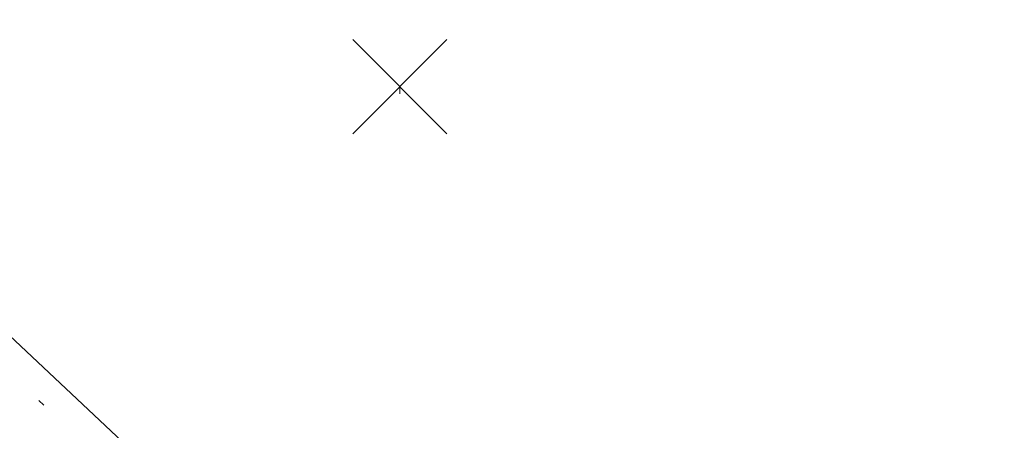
# Model space of a CAD drawing. Extents: x 413123 to 1465301, y 377724 to 504150.
# Tile 69 of 256: x 1463254.95 to 1463268.89, y 433280.62 to 433286.43. Entities that reach past the tile are written whole.
import ezdxf

# ---------------------------------------------------------------- set-up
doc = ezdxf.new("R2010")
doc.units = 0
doc.header["$MEASUREMENT"] = 0
doc.linetypes.add('DGN Style 1', pattern=[8.732639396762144, 0.01453018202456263, -8.71810921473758])
doc.linetypes.add('DGN Style 3', pattern=[20.34225483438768, 14.53018202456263, -5.812072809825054])
for name, color, linetype, lineweight in [('PV_X_Curb', 120, 'DGN Style 1', 0), ('PV_X_EOP', 7, 'DGN Style 3', 0), ('SV_X_Random_Point (Construction)', 7, 'Continuous', 0)]:
    doc.layers.add(name, color=color, linetype=linetype, lineweight=lineweight)
doc.layers.add('SV_Observation (Construction)', color=97, linetype='DGN Style 1', lineweight=0, transparency=0.9)

# ---------------------------------------------------------------- blocks, each defined once
blk = doc.blocks.new('X_614')
at = {"layer": 'SV_X_Random_Point (Construction)', "color": 7, "linetype": 'Continuous', "lineweight": 0, "transparency": 33554559}
for p, q in [((-0.03333333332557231, -0.03337499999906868), (0.03333333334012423, 0.03337499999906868)), ((-0.03333333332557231, 0.03337499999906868), (0.03333333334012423, -0.03337499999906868))]:
    blk.add_line(p, q, dxfattribs=at)

msp = doc.modelspace()

# ---------------------------------------------------------------- linework, layer by layer
at = {"layer": 'PV_X_Curb'}
msp.add_polyline3d([(1463266.726884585, 433267.2752397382, 571.8978305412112), (1463267.344120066, 433268.6194861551, 572.440865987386), (1463266.753468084, 433272.5093469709, 572.5238508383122), (1463264.883701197, 433273.4681114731, 572.5452810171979), (1463261.678806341, 433274.8937065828, 572.5915646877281), (1463252.283989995, 433283.8324677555, 572.6124402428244), (1463251.094123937, 433289.7514442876, 572.6819381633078)], dxfattribs=at)
for points, knots in [([(1463034.114341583, 433358.5354235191, 570.967442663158), (1463034.382762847, 433357.8525596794, 570.9829174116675), (1463034.902669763, 433356.6746703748, 570.9791408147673), (1463036.322057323, 433354.5205973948, 570.6849760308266), (1463037.748960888, 433352.2020754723, 570.6878951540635), (1463040.018756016, 433349.1857511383, 570.9427811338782), (1463042.639031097, 433346.7780487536, 570.7955674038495), (1463044.970687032, 433345.5933757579, 570.8824061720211), (1463045.921303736, 433345.2188641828, 570.878208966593), (1463051.106075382, 433343.1762354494, 570.8553169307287), (1463056.290847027, 433341.1336067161, 570.8324248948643), (1463061.475618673, 433339.0909779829, 570.809532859), (1463062.018547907, 433338.9041474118, 570.7725412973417), (1463062.561477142, 433338.7173168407, 570.7355497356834), (1463063.104406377, 433338.5304862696, 570.6985581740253), (1463069.657625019, 433335.9461940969, 570.7210719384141), (1463076.21084366, 433333.3619019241, 570.7435857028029), (1463082.764062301, 433330.7776097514, 570.7660994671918), (1463087.246478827, 433329.0023655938, 570.8028168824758), (1463091.728895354, 433327.2271214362, 570.8395342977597), (1463096.211311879, 433325.4518772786, 570.8762517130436), (1463096.878442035, 433325.1897515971, 570.9638925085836), (1463097.545572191, 433324.9276259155, 571.0515333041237), (1463098.212702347, 433324.6655002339, 571.1391740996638), (1463104.831686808, 433322.094946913, 571.1640382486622), (1463111.45067127, 433319.524393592, 571.1889023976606), (1463118.069655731, 433316.953840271, 571.2137665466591), (1463125.957183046, 433313.9138789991, 571.1851535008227), (1463133.844710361, 433310.8739177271, 571.1565404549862), (1463141.732237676, 433307.8339564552, 571.1279274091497), (1463145.767175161, 433306.241790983, 571.1313455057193), (1463149.802112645, 433304.6496255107, 571.134763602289), (1463153.83705013, 433303.0574600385, 571.1381816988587), (1463154.355066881, 433302.8054079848, 571.0924572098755), (1463154.873083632, 433302.5533559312, 571.0467327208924), (1463155.391100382, 433302.3013038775, 571.0010082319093), (1463159.740180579, 433300.5574304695, 571.007755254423), (1463164.089260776, 433298.8135570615, 571.0145022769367), (1463168.438340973, 433297.0696836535, 571.0212492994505), (1463173.76020955, 433294.9893866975, 571.0517121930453), (1463179.082078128, 433292.9090897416, 571.0821750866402), (1463184.403946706, 433290.8287927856, 571.1126379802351), (1463184.927832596, 433290.6024130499, 571.183469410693), (1463185.451718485, 433290.3760333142, 571.254300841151), (1463185.975604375, 433290.1496535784, 571.3251322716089), (1463193.283059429, 433287.4009373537, 571.3274320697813), (1463200.590514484, 433284.6522211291, 571.3297318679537), (1463207.897969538, 433281.9035049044, 571.3320316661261), (1463214.611583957, 433279.3049910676, 571.3660593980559), (1463221.325198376, 433276.7064772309, 571.4000871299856), (1463228.038812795, 433274.1079633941, 571.4341148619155), (1463234.876881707, 433271.4003319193, 571.5030017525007), (1463241.714950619, 433268.6927004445, 571.5718886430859), (1463248.553019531, 433265.9850689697, 571.6407755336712), (1463252.53367608, 433264.4224603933, 571.6987979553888), (1463256.514332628, 433262.8598518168, 571.7568203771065), (1463260.494989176, 433261.2972432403, 571.8148427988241), (1463261.18962272, 433261.0748617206, 571.7422662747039), (1463261.884256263, 433260.8524802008, 571.6696897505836), (1463262.578889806, 433260.6300986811, 571.5971132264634), (1463267.974277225, 433258.4984942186, 571.5913249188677), (1463273.369664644, 433256.3668897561, 571.5855366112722), (1463278.765052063, 433254.2352852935, 571.5797483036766), (1463284.039124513, 433252.1341649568, 571.626583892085), (1463289.313196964, 433250.0330446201, 571.6734194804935), (1463294.587269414, 433247.9319242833, 571.7202550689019), (1463295.147837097, 433247.7325865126, 571.8045569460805), (1463295.70840478, 433247.533248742, 571.8888588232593), (1463296.268972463, 433247.3339109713, 571.9731607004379), (1463303.262539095, 433244.6091737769, 572.0038664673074), (1463310.256105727, 433241.8844365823, 572.034572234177), (1463317.249672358, 433239.1596993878, 572.0652780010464), (1463324.8255847, 433236.206749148, 572.1003223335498), (1463332.401497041, 433233.2537989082, 572.1353666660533), (1463339.977409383, 433230.3008486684, 572.1704109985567), (1463346.624217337, 433227.6724527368, 572.1699621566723), (1463353.271025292, 433225.044056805, 572.1695133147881), (1463359.917833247, 433222.4156608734, 572.1690644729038), (1463363.666535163, 433220.9685334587, 572.1740861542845), (1463367.415237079, 433219.521406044, 572.1791078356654), (1463371.163938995, 433218.0742786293, 572.1841295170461), (1463371.754596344, 433217.8301906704, 572.1047293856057), (1463372.345253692, 433217.5861027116, 572.0253292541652), (1463372.935911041, 433217.3420147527, 571.9459291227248), (1463380.338603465, 433214.4611246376, 571.9041823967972), (1463387.741295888, 433211.5802345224, 571.8624356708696), (1463395.143988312, 433208.6993444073, 571.8206889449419), (1463403.121855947, 433205.5721027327, 571.8539167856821), (1463411.099723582, 433202.4448610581, 571.8871446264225), (1463419.077591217, 433199.3176193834, 571.9203724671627), (1463419.407565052, 433199.1647159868, 571.9396248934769), (1463419.737538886, 433199.0118125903, 571.9588773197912), (1463420.067512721, 433198.8589091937, 571.9781297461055)], [0, 0, 0, 0, 0.004163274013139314, 0.007301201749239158, 0.0146979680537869, 0.01957460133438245, 0.02877745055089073, 0.03448275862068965, 0.03448275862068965, 0.03448275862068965, 0.06896551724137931, 0.06896551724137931, 0.06896551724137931, 0.1034482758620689, 0.1034482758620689, 0.1034482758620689, 0.1379310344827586, 0.1379310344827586, 0.1379310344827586, 0.1724137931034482, 0.1724137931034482, 0.1724137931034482, 0.2068965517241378, 0.2068965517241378, 0.2068965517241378, 0.2413793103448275, 0.2413793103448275, 0.2413793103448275, 0.2758620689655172, 0.2758620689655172, 0.2758620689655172, 0.3103448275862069, 0.3103448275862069, 0.3103448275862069, 0.3448275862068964, 0.3448275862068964, 0.3448275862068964, 0.3793103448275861, 0.3793103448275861, 0.3793103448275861, 0.4137931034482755, 0.4137931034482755, 0.4137931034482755, 0.4482758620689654, 0.4482758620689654, 0.4482758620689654, 0.4827586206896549, 0.4827586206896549, 0.4827586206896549, 0.5172413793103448, 0.5172413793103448, 0.5172413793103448, 0.5517241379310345, 0.5517241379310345, 0.5517241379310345, 0.5862068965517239, 0.5862068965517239, 0.5862068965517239, 0.6206896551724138, 0.6206896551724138, 0.6206896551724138, 0.6551724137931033, 0.6551724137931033, 0.6551724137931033, 0.6896551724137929, 0.6896551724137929, 0.6896551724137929, 0.7241379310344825, 0.7241379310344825, 0.7241379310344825, 0.7586206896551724, 0.7586206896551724, 0.7586206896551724, 0.7931034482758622, 0.7931034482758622, 0.7931034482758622, 0.8275862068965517, 0.8275862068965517, 0.8275862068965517, 0.8620689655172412, 0.8620689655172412, 0.8620689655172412, 0.8965517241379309, 0.8965517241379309, 0.8965517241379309, 0.9310344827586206, 0.9310344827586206, 0.9310344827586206, 0.9655172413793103, 0.9655172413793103, 0.9655172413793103, 1, 1, 1, 1]), ([(1463694.730807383, 433042.1012902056, 573.2000085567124), (1463688.122071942, 433044.6665198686, 573.2117681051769), (1463681.5133365, 433047.2317495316, 573.2235276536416), (1463674.904601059, 433049.7969791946, 573.2352872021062), (1463669.906627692, 433051.7384291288, 573.2422034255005), (1463664.908654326, 433053.679879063, 573.249119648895), (1463659.910680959, 433055.6213289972, 573.2560358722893), (1463659.31440991, 433055.8530469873, 573.3282538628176), (1463658.718138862, 433056.0847649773, 573.400471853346), (1463658.121867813, 433056.3164829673, 573.4726898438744), (1463656.811811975, 433056.8455353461, 573.4691755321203), (1463655.501756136, 433057.3745877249, 573.4656612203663), (1463654.191700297, 433057.9036401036, 573.4621469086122), (1463647.078403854, 433060.7016199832, 573.4311409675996), (1463639.965107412, 433063.4995998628, 573.4001350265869), (1463632.851810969, 433066.2975797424, 573.3691290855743), (1463626.603526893, 433068.7760307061, 573.3262890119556), (1463620.355242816, 433071.25448167, 573.2834489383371), (1463614.10695874, 433073.7329326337, 573.2406088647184), (1463606.821724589, 433076.5483492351, 573.1778320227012), (1463599.536490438, 433079.3637658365, 573.1150551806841), (1463592.251256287, 433082.1791824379, 573.052278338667), (1463585.048675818, 433085.0513616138, 572.9767093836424), (1463577.846095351, 433087.9235407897, 572.901140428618), (1463570.643514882, 433090.7957199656, 572.8255714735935), (1463568.520856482, 433091.6009161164, 572.8136526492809), (1463566.398198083, 433092.4061122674, 572.8017338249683), (1463564.275539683, 433093.2113084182, 572.7898150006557), (1463563.658286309, 433093.4932407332, 572.723361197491), (1463563.041032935, 433093.7751730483, 572.6569073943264), (1463562.423779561, 433094.0571053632, 572.5904535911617), (1463557.897842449, 433095.8076798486, 572.5495712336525), (1463553.371905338, 433097.5582543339, 572.5086888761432), (1463548.845968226, 433099.3088288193, 572.4678065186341), (1463541.746736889, 433102.0973839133, 572.4116307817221), (1463534.647505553, 433104.8859390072, 572.3554550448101), (1463527.548274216, 433107.6744941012, 572.2992793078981), (1463527.099574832, 433107.8541490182, 572.3819727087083), (1463526.650875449, 433108.0338039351, 572.4646661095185), (1463526.202176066, 433108.2134588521, 572.5473595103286), (1463518.442801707, 433111.2934591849, 572.5872886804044), (1463510.683427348, 433114.3734595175, 572.6272178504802), (1463502.924052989, 433117.4534598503, 572.6671470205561), (1463495.101662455, 433120.5759616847, 572.6180249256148), (1463487.279271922, 433123.6984635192, 572.5689028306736), (1463479.456881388, 433126.8209653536, 572.5197807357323), (1463474.540841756, 433128.7396558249, 572.5305568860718), (1463469.624802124, 433130.6583462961, 572.5413330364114), (1463464.708762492, 433132.5770367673, 572.5521091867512), (1463464.15178183, 433132.7738995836, 572.4839343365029), (1463463.594801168, 433132.9707623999, 572.4157594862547), (1463463.037820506, 433133.1676252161, 572.3475846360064), (1463455.395093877, 433136.1460172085, 572.2965798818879), (1463447.752367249, 433139.1244092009, 572.2455751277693), (1463440.10964062, 433142.1028011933, 572.1945703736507), (1463439.463345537, 433142.3911085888, 572.2249332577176), (1463438.817050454, 433142.6794159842, 572.2552961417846), (1463438.170755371, 433142.9677233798, 572.2856590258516), (1463431.589276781, 433145.5431962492, 572.3185177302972), (1463425.007798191, 433148.1186691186, 572.351376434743), (1463418.4263196, 433150.6941419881, 572.3842351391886), (1463413.565512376, 433152.6091060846, 572.3506952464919), (1463408.704705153, 433154.5240701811, 572.3171553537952), (1463403.843897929, 433156.4390342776, 572.2836154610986), (1463402.295983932, 433157.0721267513, 572.2966227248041), (1463400.748069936, 433157.7052192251, 572.3096299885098), (1463399.20015594, 433158.3383116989, 572.3226372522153), (1463398.571326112, 433158.6030358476, 572.2531442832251), (1463397.942496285, 433158.8677599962, 572.1836513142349), (1463397.313666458, 433159.1324841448, 572.1141583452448), (1463389.499427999, 433162.1494767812, 572.1431257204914), (1463381.68518954, 433165.1664694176, 572.172093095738), (1463373.87095108, 433168.1834620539, 572.2010604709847), (1463373.202610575, 433168.4242856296, 572.2485422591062), (1463372.53427007, 433168.6651092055, 572.2960240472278), (1463371.865929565, 433168.9059327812, 572.3435058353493), (1463366.852918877, 433170.8940812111, 572.309207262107), (1463361.839908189, 433172.882229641, 572.2749086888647), (1463356.826897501, 433174.8703780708, 572.2406101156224), (1463350.263613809, 433177.4130764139, 572.2105829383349), (1463343.700330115, 433179.955774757, 572.1805557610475), (1463337.137046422, 433182.4984731, 572.1505285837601), (1463332.732110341, 433184.1753668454, 572.1399057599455), (1463328.327174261, 433185.8522605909, 572.129282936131), (1463323.922238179, 433187.5291543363, 572.1186601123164), (1463323.550514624, 433187.6736224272, 572.0672464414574), (1463323.17879107, 433187.8180905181, 572.0158327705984), (1463322.807067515, 433187.9625586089, 571.9644190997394), (1463314.242457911, 433191.4677850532, 571.9189611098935), (1463305.677848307, 433194.9730114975, 571.8735031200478), (1463297.113238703, 433198.4782379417, 571.8280451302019), (1463296.447798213, 433198.6498683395, 571.8729159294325), (1463295.782357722, 433198.8214987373, 571.917786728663), (1463295.116917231, 433198.9931291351, 571.9626575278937), (1463288.43623397, 433201.6173953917, 571.9595616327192), (1463281.755550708, 433204.2416616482, 571.9564657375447), (1463275.074867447, 433206.8659279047, 571.9533698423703), (1463270.698621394, 433208.5836220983, 571.955071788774), (1463266.322375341, 433210.3013162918, 571.9567737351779), (1463261.946129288, 433212.0190104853, 571.9584756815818), (1463261.255964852, 433212.2907585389, 571.8814296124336), (1463260.565800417, 433212.5625065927, 571.8043835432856), (1463259.875635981, 433212.8342546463, 571.7273374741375), (1463253.221984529, 433215.4661261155, 571.684237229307), (1463246.568333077, 433218.0979975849, 571.6411369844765), (1463239.914681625, 433220.7298690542, 571.5980367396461), (1463232.697418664, 433223.5591135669, 571.584901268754), (1463225.480155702, 433226.3883580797, 571.5717657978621), (1463218.262892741, 433229.2176025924, 571.5586303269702), (1463212.689928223, 433231.3845503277, 571.501804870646), (1463207.116963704, 433233.5514980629, 571.4449794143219), (1463201.543999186, 433235.7184457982, 571.3881539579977), (1463197.702392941, 433237.2969398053, 571.3824755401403), (1463193.860786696, 433238.8754338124, 571.376797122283), (1463190.01918045, 433240.4539278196, 571.3711187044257), (1463189.420555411, 433240.6641899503, 571.4587546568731), (1463188.821930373, 433240.874452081, 571.5463906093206), (1463188.223305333, 433241.0847142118, 571.6340265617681), (1463185.054584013, 433242.3131517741, 571.6250500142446), (1463181.885862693, 433243.5415893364, 571.6160734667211), (1463178.717141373, 433244.7700268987, 571.6070969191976), (1463171.181422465, 433247.7347391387, 571.5342143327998), (1463163.645703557, 433250.6994513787, 571.4613317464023), (1463156.10998465, 433253.6641636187, 571.3884491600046), (1463148.761307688, 433256.5197229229, 571.322577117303), (1463141.412630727, 433259.3752822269, 571.2567050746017), (1463134.063953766, 433262.2308415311, 571.1908330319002), (1463126.984343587, 433264.9936274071, 571.2120531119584), (1463119.904733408, 433267.756413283, 571.2332731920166), (1463112.82512323, 433270.519199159, 571.2544932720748), (1463106.948373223, 433272.8554993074, 571.272380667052), (1463101.071623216, 433275.1917994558, 571.290268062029), (1463095.19487321, 433277.5280996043, 571.3081554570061), (1463087.382378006, 433280.5556578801, 571.2445784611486), (1463079.569882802, 433283.583216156, 571.1810014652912), (1463071.757387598, 433286.6107744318, 571.1174244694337), (1463067.011834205, 433288.4980060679, 571.0790224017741), (1463062.266280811, 433290.385237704, 571.0406203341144), (1463057.520727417, 433292.27246934, 571.0022182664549), (1463052.596696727, 433294.1302708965, 570.9741905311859), (1463047.672666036, 433295.988072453, 570.946162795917), (1463042.748635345, 433297.8458740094, 570.9181350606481), (1463040.996474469, 433298.028892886, 570.6600759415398), (1463037.884741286, 433298.0614564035, 570.3732611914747), (1463033.533792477, 433297.4811137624, 570.213053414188), (1463028.578927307, 433295.8351240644, 570.8846791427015), (1463025.750437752, 433293.3300609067, 570.5443428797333), (1463024.222435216, 433291.00068514, 570.5092220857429), (1463023.412434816, 433289.7658735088, 570.490604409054), (1463022.602434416, 433288.5310618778, 570.4719867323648), (1463021.792434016, 433287.2962502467, 570.4533690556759), (1463021.001432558, 433285.3732457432, 570.5012869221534), (1463020.2104311, 433283.4502412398, 570.549204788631), (1463019.419429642, 433281.5272367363, 570.5971226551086), (1463018.531487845, 433279.3825151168, 570.6481372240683), (1463017.643546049, 433277.2377934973, 570.6991517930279), (1463016.755604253, 433275.0930718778, 570.7501663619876), (1463014.741467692, 433270.0950215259, 570.9656913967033), (1463012.727331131, 433265.096971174, 571.181216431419), (1463010.71319457, 433260.0989208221, 571.3967414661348)], [0, 0, 0, 0, 0.01923076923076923, 0.01923076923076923, 0.01923076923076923, 0.03846153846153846, 0.03846153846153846, 0.03846153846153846, 0.05769230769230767, 0.05769230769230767, 0.05769230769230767, 0.07692307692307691, 0.07692307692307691, 0.07692307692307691, 0.09615384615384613, 0.09615384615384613, 0.09615384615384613, 0.1153846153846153, 0.1153846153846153, 0.1153846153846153, 0.1346153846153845, 0.1346153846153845, 0.1346153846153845, 0.1538461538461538, 0.1538461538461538, 0.1538461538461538, 0.1730769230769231, 0.1730769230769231, 0.1730769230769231, 0.1923076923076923, 0.1923076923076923, 0.1923076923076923, 0.2115384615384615, 0.2115384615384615, 0.2115384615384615, 0.2307692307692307, 0.2307692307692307, 0.2307692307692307, 0.25, 0.25, 0.25, 0.269230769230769, 0.269230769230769, 0.269230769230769, 0.2884615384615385, 0.2884615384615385, 0.2884615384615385, 0.3076923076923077, 0.3076923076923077, 0.3076923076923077, 0.3269230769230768, 0.3269230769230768, 0.3269230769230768, 0.3461538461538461, 0.3461538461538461, 0.3461538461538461, 0.3653846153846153, 0.3653846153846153, 0.3653846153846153, 0.3846153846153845, 0.3846153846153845, 0.3846153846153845, 0.4038461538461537, 0.4038461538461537, 0.4038461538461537, 0.423076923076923, 0.423076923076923, 0.423076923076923, 0.4423076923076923, 0.4423076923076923, 0.4423076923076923, 0.4615384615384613, 0.4615384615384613, 0.4615384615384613, 0.4807692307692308, 0.4807692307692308, 0.4807692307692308, 0.5, 0.5, 0.5, 0.5192307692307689, 0.5192307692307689, 0.5192307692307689, 0.538461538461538, 0.538461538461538, 0.538461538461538, 0.5576923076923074, 0.5576923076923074, 0.5576923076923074, 0.576923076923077, 0.576923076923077, 0.576923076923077, 0.5961538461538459, 0.5961538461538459, 0.5961538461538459, 0.6153846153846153, 0.6153846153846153, 0.6153846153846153, 0.6346153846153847, 0.6346153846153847, 0.6346153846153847, 0.6538461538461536, 0.6538461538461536, 0.6538461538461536, 0.673076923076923, 0.673076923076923, 0.673076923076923, 0.6923076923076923, 0.6923076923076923, 0.6923076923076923, 0.7115384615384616, 0.7115384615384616, 0.7115384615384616, 0.7307692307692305, 0.7307692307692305, 0.7307692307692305, 0.7499999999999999, 0.7499999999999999, 0.7499999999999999, 0.7692307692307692, 0.7692307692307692, 0.7692307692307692, 0.7884615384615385, 0.7884615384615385, 0.7884615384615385, 0.8076923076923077, 0.8076923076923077, 0.8076923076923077, 0.826923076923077, 0.826923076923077, 0.826923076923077, 0.846153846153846, 0.846153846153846, 0.846153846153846, 0.8653846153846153, 0.8653846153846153, 0.8653846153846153, 0.8846153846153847, 0.8846153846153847, 0.8846153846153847, 0.9038461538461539, 0.9038461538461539, 0.9038461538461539, 0.9087225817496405, 0.9125585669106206, 0.9159702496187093, 0.9230769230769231, 0.9230769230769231, 0.9230769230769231, 0.9423076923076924, 0.9423076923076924, 0.9423076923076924, 0.9615384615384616, 0.9615384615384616, 0.9615384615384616, 0.9807692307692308, 0.9807692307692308, 0.9807692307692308, 1, 1, 1, 1])]:
    msp.add_open_spline(points, degree=3, knots=knots, dxfattribs=at)
at = {"layer": 'PV_X_EOP'}
msp.add_polyline3d([(1463267.184739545, 433267.0946262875, 571.9456007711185), (1463267.947127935, 433268.3163482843, 571.9664801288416), (1463267.047722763, 433272.8551402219, 572.086925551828), (1463265.22897201, 433274.0529607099, 572.0477972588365), (1463261.780635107, 433275.4163905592, 572.1107537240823), (1463252.830632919, 433283.8038564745, 572.0475665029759), (1463251.647050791, 433289.8180976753, 572.1931575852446)], dxfattribs=at)
for points, knots in [([(1463033.539703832, 433358.668730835, 570.9312826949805), (1463033.78085339, 433357.7791180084, 570.9319642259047), (1463034.311810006, 433356.414696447, 570.9129230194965), (1463035.936664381, 433354.210215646, 570.7574772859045), (1463037.392149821, 433351.9520015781, 570.7191112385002), (1463039.598433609, 433348.7987445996, 570.7996873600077), (1463042.441302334, 433346.5539274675, 570.6747714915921), (1463044.712350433, 433345.0075174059, 570.6881225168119), (1463045.691659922, 433344.6760572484, 570.6008205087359), (1463046.330306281, 433344.4598990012, 570.5438874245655), (1463046.96895264, 433344.243740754, 570.486954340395), (1463047.607598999, 433344.0275825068, 570.4300212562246), (1463047.46569072, 433343.5095853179, 570.4737916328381), (1463047.32378244, 433342.9915881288, 570.5175620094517), (1463047.181874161, 433342.4735909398, 570.5613323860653), (1463047.962688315, 433342.1715041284, 570.5523071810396), (1463048.74350247, 433341.8694173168, 570.5432819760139), (1463049.524316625, 433341.5673305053, 570.5342567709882), (1463049.723445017, 433342.0454324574, 570.5031497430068), (1463049.92257341, 433342.5235344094, 570.4720427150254), (1463050.121701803, 433343.0016363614, 570.4409356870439), (1463054.363252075, 433341.3299102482, 570.4898514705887), (1463058.604802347, 433339.658184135, 570.5387672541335), (1463062.84635262, 433337.9864580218, 570.5876830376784), (1463069.380437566, 433335.4247592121, 570.6248076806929), (1463075.914522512, 433332.8630604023, 570.6619323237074), (1463082.448607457, 433330.3013615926, 570.699056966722), (1463087.637972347, 433328.22388055, 570.7205322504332), (1463092.827337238, 433326.1463995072, 570.7420075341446), (1463098.016702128, 433324.0689184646, 570.7634828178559), (1463104.657268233, 433321.5116641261, 570.769767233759), (1463111.297834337, 433318.9544097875, 570.7760516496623), (1463117.938400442, 433316.3971554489, 570.7823360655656), (1463125.924840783, 433313.2674390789, 570.73748834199), (1463133.911281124, 433310.1377227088, 570.6926406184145), (1463141.897721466, 433307.0080063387, 570.647792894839), (1463141.717745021, 433306.5125578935, 570.6799613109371), (1463141.537768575, 433306.0171094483, 570.7121297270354), (1463141.35779213, 433305.5216610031, 570.7442981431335), (1463142.229950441, 433305.2201381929, 570.7485050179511), (1463143.102108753, 433304.9186153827, 570.7527118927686), (1463143.974267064, 433304.6170925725, 570.7569187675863), (1463144.185348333, 433305.0788176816, 570.735481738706), (1463144.396429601, 433305.5405427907, 570.7140447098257), (1463144.607510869, 433306.0022678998, 570.6926076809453), (1463147.58473388, 433304.8543661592, 570.7341019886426), (1463150.56195689, 433303.7064644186, 570.7755962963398), (1463153.539179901, 433302.558562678, 570.817090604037), (1463158.44037952, 433300.5705139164, 570.826934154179), (1463163.341579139, 433298.5824651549, 570.8367777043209), (1463168.242778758, 433296.5944163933, 570.8466212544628), (1463174.091388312, 433294.2251577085, 570.8787504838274), (1463179.939997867, 433291.8558990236, 570.9108797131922), (1463185.788607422, 433289.4866403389, 570.9430089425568), (1463193.090936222, 433286.8080451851, 571.0096381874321), (1463200.393265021, 433284.1294500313, 571.0762674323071), (1463207.695593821, 433281.4508548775, 571.1428966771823), (1463214.34865388, 433278.828976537, 571.1804566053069), (1463221.001713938, 433276.2070981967, 571.2180165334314), (1463227.654773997, 433273.5852198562, 571.2555764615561), (1463234.593717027, 433270.8614597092, 571.311327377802), (1463241.532660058, 433268.1376995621, 571.3670782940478), (1463248.471603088, 433265.413939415, 571.4228292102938), (1463251.006317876, 433264.4249023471, 571.4376305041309), (1463253.541032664, 433263.4358652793, 571.452431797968), (1463256.075747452, 433262.4468282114, 571.4672330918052), (1463255.94008792, 433261.9072334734, 571.4705339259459), (1463255.804428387, 433261.3676387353, 571.4738347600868), (1463255.668768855, 433260.8280439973, 571.4771355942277), (1463256.445551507, 433260.5848901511, 571.4871075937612), (1463257.222334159, 433260.3417363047, 571.4970795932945), (1463257.999116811, 433260.0985824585, 571.507051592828), (1463258.226294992, 433260.5106164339, 571.4958264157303), (1463258.453473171, 433260.9226504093, 571.4846012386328), (1463258.680651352, 433261.3346843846, 571.4733760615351), (1463259.925804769, 433260.8493021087, 571.4829525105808), (1463261.170958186, 433260.3639198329, 571.4925289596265), (1463262.416111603, 433259.878537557, 571.5021054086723), (1463267.791649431, 433257.7869022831, 571.5241727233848), (1463273.167187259, 433255.6952670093, 571.5462400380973), (1463278.542725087, 433253.6036317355, 571.5683073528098), (1463284.352399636, 433251.3217999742, 571.5814787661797), (1463290.162074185, 433249.039968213, 571.5946501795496), (1463295.971748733, 433246.7581364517, 571.6078215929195), (1463302.949122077, 433244.0521724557, 571.6351321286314), (1463309.926495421, 433241.3462084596, 571.6624426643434), (1463316.903868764, 433238.6402444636, 571.6897532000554), (1463324.563747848, 433235.6405621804, 571.7285381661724), (1463332.223626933, 433232.6408798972, 571.7673231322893), (1463339.883506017, 433229.641197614, 571.8061080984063), (1463346.449952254, 433227.0690864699, 571.8205958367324), (1463353.01639849, 433224.4969753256, 571.8350835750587), (1463359.582844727, 433221.9248641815, 571.8495713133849), (1463363.961849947, 433220.2403229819, 571.8408310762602), (1463368.340855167, 433218.5557817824, 571.8320908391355), (1463372.719860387, 433216.8712405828, 571.8233506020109), (1463380.126525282, 433213.9587859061, 571.7905530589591), (1463387.533190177, 433211.0463312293, 571.7577555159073), (1463394.939855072, 433208.1338765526, 571.7249579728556), (1463402.425974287, 433205.1637758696, 571.7534560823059), (1463409.912093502, 433202.1936751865, 571.7819541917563), (1463417.398212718, 433199.2235745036, 571.8104523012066), (1463417.229394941, 433198.7682275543, 571.8194733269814), (1463417.060577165, 433198.3128806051, 571.8284943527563), (1463416.891759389, 433197.8575336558, 571.8375153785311), (1463417.692446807, 433197.4966240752, 571.8487103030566), (1463418.493134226, 433197.1357144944, 571.859905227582), (1463419.293821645, 433196.7748049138, 571.8711001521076), (1463419.475032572, 433197.247288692, 571.8477905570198), (1463419.6562435, 433197.7197724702, 571.8244809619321), (1463419.837454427, 433198.1922562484, 571.8011713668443), (1463419.83781155, 433198.2226624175, 571.7953862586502), (1463419.838168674, 433198.2530685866, 571.789601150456), (1463419.838525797, 433198.2834747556, 571.7838160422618)], [0, 0, 0, 0, 0.003968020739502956, 0.006425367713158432, 0.01199892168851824, 0.01581541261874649, 0.02326256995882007, 0.02777777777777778, 0.02777777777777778, 0.02777777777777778, 0.05555555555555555, 0.05555555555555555, 0.05555555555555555, 0.08333333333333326, 0.08333333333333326, 0.08333333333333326, 0.1111111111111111, 0.1111111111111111, 0.1111111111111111, 0.1388888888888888, 0.1388888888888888, 0.1388888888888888, 0.1666666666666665, 0.1666666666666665, 0.1666666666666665, 0.1944444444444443, 0.1944444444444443, 0.1944444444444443, 0.2222222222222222, 0.2222222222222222, 0.2222222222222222, 0.25, 0.25, 0.25, 0.2777777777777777, 0.2777777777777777, 0.2777777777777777, 0.3055555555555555, 0.3055555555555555, 0.3055555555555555, 0.333333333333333, 0.333333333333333, 0.333333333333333, 0.3611111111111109, 0.3611111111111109, 0.3611111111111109, 0.3888888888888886, 0.3888888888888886, 0.3888888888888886, 0.4166666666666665, 0.4166666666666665, 0.4166666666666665, 0.4444444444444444, 0.4444444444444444, 0.4444444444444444, 0.472222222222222, 0.472222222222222, 0.472222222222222, 0.5, 0.5, 0.5, 0.5277777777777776, 0.5277777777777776, 0.5277777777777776, 0.5555555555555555, 0.5555555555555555, 0.5555555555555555, 0.5833333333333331, 0.5833333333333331, 0.5833333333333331, 0.6111111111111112, 0.6111111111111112, 0.6111111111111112, 0.638888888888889, 0.638888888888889, 0.638888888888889, 0.6666666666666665, 0.6666666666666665, 0.6666666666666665, 0.6944444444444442, 0.6944444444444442, 0.6944444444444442, 0.722222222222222, 0.722222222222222, 0.722222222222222, 0.7499999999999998, 0.7499999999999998, 0.7499999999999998, 0.7777777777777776, 0.7777777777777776, 0.7777777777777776, 0.8055555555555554, 0.8055555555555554, 0.8055555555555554, 0.8333333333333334, 0.8333333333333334, 0.8333333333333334, 0.861111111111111, 0.861111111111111, 0.861111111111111, 0.8888888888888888, 0.8888888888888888, 0.8888888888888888, 0.9166666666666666, 0.9166666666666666, 0.9166666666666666, 0.9444444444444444, 0.9444444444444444, 0.9444444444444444, 0.9722222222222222, 0.9722222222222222, 0.9722222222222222, 1, 1, 1, 1]), ([(1463695.37345491, 433042.3269481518, 573.2056029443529), (1463695.118355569, 433042.4173281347, 573.1929567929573), (1463694.863256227, 433042.5077081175, 573.1803106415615), (1463694.608156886, 433042.5980881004, 573.1676644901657), (1463688.127196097, 433045.133574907, 573.1638691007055), (1463681.646235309, 433047.6690617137, 573.1600737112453), (1463675.165274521, 433050.2045485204, 573.1562783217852), (1463668.255959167, 433052.9440202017, 573.1540820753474), (1463661.346643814, 433055.6834918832, 573.1518858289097), (1463654.437328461, 433058.4229635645, 573.149689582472), (1463647.338400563, 433061.2071824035, 573.1301154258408), (1463640.239472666, 433063.9914012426, 573.1105412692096), (1463633.140544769, 433066.7756200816, 573.0909671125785), (1463626.823799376, 433069.2202639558, 573.0453158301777), (1463620.507053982, 433071.6649078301, 572.999664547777), (1463614.190308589, 433074.1095517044, 572.9540132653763), (1463606.930945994, 433076.9629614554, 572.8967218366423), (1463599.671583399, 433079.8163712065, 572.8394304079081), (1463592.412220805, 433082.6697809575, 572.7821389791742), (1463585.208613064, 433085.5359198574, 572.7224006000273), (1463578.005005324, 433088.4020587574, 572.6626622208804), (1463570.801397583, 433091.2681976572, 572.6029238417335), (1463563.539543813, 433094.1288766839, 572.5195568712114), (1463556.277690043, 433096.9895557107, 572.4361899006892), (1463549.015836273, 433099.8502347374, 572.3528229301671), (1463541.464235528, 433102.896740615, 572.3143753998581), (1463533.912634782, 433105.9432464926, 572.2759278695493), (1463526.361034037, 433108.9897523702, 572.2374803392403), (1463524.510466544, 433109.6486739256, 572.222419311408), (1463522.659899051, 433110.307595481, 572.2073582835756), (1463520.809331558, 433110.9665170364, 572.1922972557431), (1463520.996148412, 433111.478044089, 572.2051758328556), (1463521.182965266, 433111.9895711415, 572.2180544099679), (1463521.36978212, 433112.5010981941, 572.2309329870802), (1463520.520611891, 433112.8412018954, 572.2365752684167), (1463519.671441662, 433113.1813055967, 572.2422175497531), (1463518.822271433, 433113.5214092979, 572.2478598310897), (1463518.644435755, 433113.0349413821, 572.2388127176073), (1463518.466600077, 433112.5484734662, 572.229765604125), (1463518.288764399, 433112.0620055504, 572.2207184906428), (1463514.835464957, 433113.4033588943, 572.2367800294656), (1463511.382165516, 433114.7447122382, 572.2528415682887), (1463507.928866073, 433116.0860655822, 572.2689031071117), (1463493.594865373, 433121.7420238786, 572.2482959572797), (1463479.260864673, 433127.3979821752, 572.2276888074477), (1463464.926863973, 433133.0539404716, 572.2070816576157), (1463449.455525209, 433139.0728186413, 572.1640707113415), (1463433.984186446, 433145.0916968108, 572.1210597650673), (1463418.512847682, 433151.1105749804, 572.0780488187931), (1463413.328996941, 433153.1553309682, 572.0135393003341), (1463408.145146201, 433155.200086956, 571.9490297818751), (1463402.961295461, 433157.2448429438, 571.8845202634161), (1463403.132465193, 433157.7716799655, 571.9190447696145), (1463403.303634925, 433158.2985169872, 571.953569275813), (1463403.474804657, 433158.825354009, 571.9880937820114), (1463402.600267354, 433159.1613721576, 571.9863420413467), (1463401.725730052, 433159.4973903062, 571.984590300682), (1463400.851192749, 433159.8334084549, 571.9828385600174), (1463400.653049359, 433159.3552482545, 571.9439093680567), (1463400.454905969, 433158.8770880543, 571.9049801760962), (1463400.256762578, 433158.3989278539, 571.8660509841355), (1463399.322085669, 433158.774478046, 571.9116587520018), (1463398.387408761, 433159.150028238, 571.9572665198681), (1463397.452731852, 433159.5255784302, 572.0028742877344), (1463389.04126259, 433162.8168634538, 571.9920574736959), (1463380.629793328, 433166.1081484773, 571.9812406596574), (1463372.218324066, 433169.3994335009, 571.9704238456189), (1463367.156032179, 433171.3851717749, 571.9528553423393), (1463362.093740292, 433173.370910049, 571.9352868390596), (1463357.031448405, 433175.3566483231, 571.91771833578), (1463350.485608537, 433177.9162151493, 571.9032139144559), (1463343.93976867, 433180.4757819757, 571.8887094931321), (1463337.393928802, 433183.0353488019, 571.8742050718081), (1463332.955818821, 433184.7683232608, 571.8612483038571), (1463328.517708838, 433186.5012977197, 571.8482915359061), (1463324.079598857, 433188.2342721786, 571.835334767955), (1463307.834725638, 433194.592922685, 571.7755947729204), (1463291.58985242, 433200.9515731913, 571.7158547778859), (1463275.344979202, 433207.3102236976, 571.6561147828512), (1463270.255842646, 433209.3105723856, 571.6395679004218), (1463265.16670609, 433211.3109210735, 571.6230210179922), (1463260.077569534, 433213.3112697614, 571.6064741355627), (1463253.452444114, 433215.9179517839, 571.5595870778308), (1463246.827318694, 433218.5246338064, 571.5127000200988), (1463240.202193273, 433221.1313158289, 571.4658129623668), (1463232.962477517, 433223.9732301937, 571.4532933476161), (1463225.722761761, 433226.8151445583, 571.4407737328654), (1463218.483046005, 433229.6570589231, 571.4282541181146), (1463212.90690448, 433231.8646312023, 571.4088467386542), (1463207.330762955, 433234.0722034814, 571.3894393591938), (1463201.754621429, 433236.2797757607, 571.3700319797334), (1463194.142429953, 433239.2572758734, 571.3409586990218), (1463186.530238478, 433242.2347759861, 571.3118854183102), (1463178.918047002, 433245.2122760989, 571.2828121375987), (1463169.428496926, 433248.9128530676, 571.1919051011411), (1463159.93894685, 433252.6134300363, 571.1009980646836), (1463150.449396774, 433256.314007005, 571.0100910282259), (1463145.077359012, 433258.4557943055, 570.9673048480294), (1463139.70532125, 433260.5975816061, 570.9245186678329), (1463134.333283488, 433262.7393689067, 570.8817324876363), (1463132.297653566, 433263.5246301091, 570.8037126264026), (1463130.262023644, 433264.3098913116, 570.7256927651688), (1463128.226393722, 433265.0951525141, 570.6476729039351), (1463128.413443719, 433265.4813551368, 570.6980714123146), (1463128.600493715, 433265.8675577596, 570.748469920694), (1463128.787543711, 433266.2537603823, 570.7988684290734), (1463127.919822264, 433266.676285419, 570.7925938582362), (1463127.052100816, 433267.0988104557, 570.786319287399), (1463126.184379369, 433267.5213354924, 570.7800447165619), (1463126.004706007, 433267.0870623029, 570.7088488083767), (1463125.825032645, 433266.6527891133, 570.6376529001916), (1463125.645359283, 433266.2185159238, 570.5664569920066), (1463121.458270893, 433267.8591123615, 570.6667666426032), (1463117.271182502, 433269.4997087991, 570.7670762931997), (1463113.084094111, 433271.1403052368, 570.8673859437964), (1463107.189564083, 433273.4271367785, 570.8747985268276), (1463101.295034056, 433275.7139683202, 570.8822111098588), (1463095.400504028, 433278.0007998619, 570.88962369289), (1463087.576983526, 433281.0591137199, 570.8606773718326), (1463079.753463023, 433284.117427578, 570.8317310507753), (1463071.92994252, 433287.175741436, 570.8027847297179), (1463067.216062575, 433289.0371870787, 570.7609532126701), (1463062.502182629, 433290.8986327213, 570.7191216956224), (1463057.788302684, 433292.7600783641, 570.6772901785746), (1463055.438489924, 433293.6549933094, 570.597871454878), (1463053.088677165, 433294.5499082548, 570.5184527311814), (1463050.738864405, 433295.4448232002, 570.4390340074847), (1463050.919405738, 433295.974786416, 570.493206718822), (1463051.099947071, 433296.5047496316, 570.547379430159), (1463051.280488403, 433297.0347128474, 570.6015521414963), (1463050.479713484, 433297.3478403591, 570.5996470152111), (1463049.678938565, 433297.660967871, 570.5977418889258), (1463048.878163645, 433297.9740953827, 570.5958367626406), (1463048.616684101, 433297.4827268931, 570.554312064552), (1463048.355204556, 433296.9913584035, 570.5127873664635), (1463048.093725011, 433296.499989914, 570.471262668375), (1463046.16244202, 433297.1796919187, 570.4532430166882), (1463044.231159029, 433297.8593939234, 570.4352233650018), (1463042.299876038, 433298.5390959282, 570.4172037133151), (1463040.683227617, 433298.6270722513, 570.3881765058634), (1463037.665619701, 433298.5647521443, 570.3323767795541), (1463033.387011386, 433297.9238663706, 570.2772123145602), (1463028.240821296, 433296.3164198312, 570.1397972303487), (1463025.314393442, 433293.7317706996, 570.0019896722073), (1463023.773730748, 433291.3674614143, 569.9858104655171), (1463022.862373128, 433289.9688870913, 569.9762398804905), (1463021.951015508, 433288.5703127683, 569.966669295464), (1463021.039657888, 433287.1717384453, 569.9570987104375)], [0, 0, 0, 0, 0.02083333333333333, 0.02083333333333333, 0.02083333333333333, 0.04166666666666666, 0.04166666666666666, 0.04166666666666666, 0.06249999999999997, 0.06249999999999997, 0.06249999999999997, 0.08333333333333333, 0.08333333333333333, 0.08333333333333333, 0.1041666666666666, 0.1041666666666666, 0.1041666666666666, 0.1249999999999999, 0.1249999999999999, 0.1249999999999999, 0.1458333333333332, 0.1458333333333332, 0.1458333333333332, 0.1666666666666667, 0.1666666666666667, 0.1666666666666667, 0.1875, 0.1875, 0.1875, 0.2083333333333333, 0.2083333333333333, 0.2083333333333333, 0.2291666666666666, 0.2291666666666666, 0.2291666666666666, 0.2499999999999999, 0.2499999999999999, 0.2499999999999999, 0.2708333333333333, 0.2708333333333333, 0.2708333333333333, 0.2916666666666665, 0.2916666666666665, 0.2916666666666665, 0.3125, 0.3125, 0.3125, 0.3333333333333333, 0.3333333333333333, 0.3333333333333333, 0.3541666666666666, 0.3541666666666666, 0.3541666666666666, 0.375, 0.375, 0.375, 0.3958333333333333, 0.3958333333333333, 0.3958333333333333, 0.4166666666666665, 0.4166666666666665, 0.4166666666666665, 0.4374999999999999, 0.4374999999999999, 0.4374999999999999, 0.4583333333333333, 0.4583333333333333, 0.4583333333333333, 0.4791666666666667, 0.4791666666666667, 0.4791666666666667, 0.4999999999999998, 0.4999999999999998, 0.4999999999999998, 0.5208333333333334, 0.5208333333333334, 0.5208333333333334, 0.5416666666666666, 0.5416666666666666, 0.5416666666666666, 0.5624999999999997, 0.5624999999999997, 0.5624999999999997, 0.5833333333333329, 0.5833333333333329, 0.5833333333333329, 0.6041666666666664, 0.6041666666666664, 0.6041666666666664, 0.625, 0.625, 0.625, 0.6458333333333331, 0.6458333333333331, 0.6458333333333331, 0.6666666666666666, 0.6666666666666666, 0.6666666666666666, 0.6875, 0.6875, 0.6875, 0.7083333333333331, 0.7083333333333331, 0.7083333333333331, 0.7291666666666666, 0.7291666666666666, 0.7291666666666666, 0.75, 0.75, 0.75, 0.7708333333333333, 0.7708333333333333, 0.7708333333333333, 0.7916666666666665, 0.7916666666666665, 0.7916666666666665, 0.8125, 0.8125, 0.8125, 0.8333333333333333, 0.8333333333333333, 0.8333333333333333, 0.8541666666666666, 0.8541666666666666, 0.8541666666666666, 0.875, 0.875, 0.875, 0.8958333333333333, 0.8958333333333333, 0.8958333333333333, 0.9166666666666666, 0.9166666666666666, 0.9166666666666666, 0.9375, 0.9375, 0.9375, 0.9583333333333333, 0.9583333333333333, 0.9583333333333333, 0.9631710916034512, 0.9674286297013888, 0.9713421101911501, 0.9791666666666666, 0.9791666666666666, 0.9791666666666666, 1, 1, 1, 1])]:
    msp.add_open_spline(points, degree=3, knots=knots, dxfattribs=at)
at = {"layer": 'SV_Observation (Construction)', "transparency": 33554434}
for p in [(1463261.674403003, 433286.7532276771, 572.2896083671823), (1463260.330080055, 433285.4795994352, 572.2246127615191)]:
    msp.add_line(p, (1463260.25624, 433205.5898700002, 572.09), dxfattribs=at)

# ---------------------------------------------------------------- block references
at = {"layer": 'SV_X_Random_Point (Construction)', "color": 7, "linetype": 'Continuous', "lineweight": 0, "transparency": 33554559, "xscale": 20, "yscale": 20, "zscale": 20}
msp.add_blockref('X_614', (1463260.330080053, 433285.4795994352, 572.2246127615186), dxfattribs=at)

doc.saveas('drawing.dxf')
